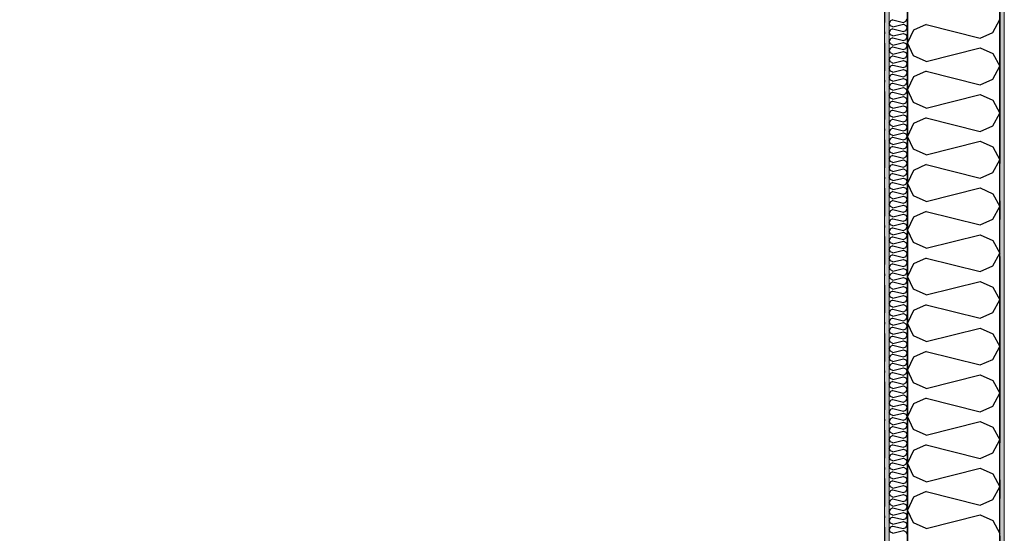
# Model space of a CAD drawing. Header units: millimetres. Extents: x -150 to 340869, y -1115 to 365939.
# Tile 79 of 193: x 300418 to 303063, y 354594 to 355973. Entities that reach past the tile are written whole.
import ezdxf
from ezdxf.enums import TextEntityAlignment as Align

# ---------------------------------------------------------------- set-up
doc = ezdxf.new("R2010")
doc.units = ezdxf.units.MM
doc.header["$LTSCALE"] = 0.5
doc.header["$MEASUREMENT"] = 0
for name, pattern in [('Akselinje', [1500, 1000, -200, 100, -200]), ('Over snittplan', [260, 150, -50, 10, -50]), ('PLINE', [0])]:
    doc.linetypes.add(name, pattern=pattern)
for name, color, linetype in [('232- Ikke-bærende yttervegger (Skravur)(Nye konstruksjoner)', 7, 'Continuous'), ('232- Ikke-bærende yttervegger(Nye konstruksjoner)', 7, 'Continuous'), ('255- Gulvoverflate(Nye konstruksjoner)', 7, 'Continuous'), ('82-- Modullinjer(Nye konstruksjoner)', 7, 'Continuous')]:
    doc.layers.add(name, color=color, linetype=linetype)
doc.layers.add('235- Utvendig kledning og overflate(Nye konstruksjoner)', color=7, linetype='Continuous', lineweight=0)
doc.layers.add('236- Innvendig kledning og overflate(Nye konstruksjoner)', color=7, linetype='Continuous', lineweight=0)
doc.styles.add('GENERATED_STYLE_4', font='arial.ttf')
pattern_1 = [(0, (0, 0), (0, 43.30127), [0, -25]), (0, (12.5, 21.65), (0, 43.30127), [0, -25])]

# ---------------------------------------------------------------- blocks, each defined once
blk = doc.blocks.new('*X28')
at = {"layer": '232- Ikke-bærende yttervegger (Skravur)(Nye konstruksjoner)', "linetype": 'PLINE'}
for p, q in [((302763.6, 355973), (302757.1, 355970.1)), ((302763.6, 355973), (302791.8, 355966)), ((302798.3, 355969), (302802, 355975.6)), ((302757.1, 355970.1), (302754, 355963.5)), ((302757.1, 355956.8), (302754, 355963.5)), ((302757.1, 355945.8), (302754, 355939.2)), ((302763.6, 355953.9), (302757.1, 355956.8)), ((302763.6, 355948.8), (302757.1, 355945.8)), ((302763.6, 355953.9), (302791.8, 355960.9)), ((302763.6, 355948.8), (302791.8, 355941.7)), ((302791.8, 355966), (302798.3, 355969)), ((302791.8, 355960.9), (302798.3, 355957.9)), ((302798.3, 355957.9), (302802, 355951.3)), ((302798.3, 355944.7), (302802, 355951.3)), ((302757.1, 355932.5), (302754, 355939.2)), ((302757.1, 355921.5), (302754, 355914.9)), ((302763.6, 355929.6), (302757.1, 355932.5)), ((302763.6, 355924.5), (302757.1, 355921.5)), ((302763.6, 355929.6), (302791.8, 355936.6)), ((302763.6, 355924.5), (302791.8, 355917.4)), ((302791.8, 355941.7), (302798.3, 355944.7)), ((302791.8, 355936.6), (302798.3, 355933.7)), ((302791.8, 355917.4), (302798.3, 355920.4)), ((302798.3, 355933.7), (302802, 355927)), ((302798.3, 355920.4), (302802, 355927)), ((302757.1, 355908.3), (302754, 355914.9)), ((302757.1, 355897.2), (302754, 355890.6)), ((302763.6, 355905.3), (302757.1, 355908.3)), ((302763.6, 355900.2), (302757.1, 355897.2)), ((302763.6, 355905.3), (302791.8, 355912.3)), ((302763.6, 355900.2), (302791.8, 355893.2)), ((302791.8, 355912.3), (302798.3, 355909.4)), ((302791.8, 355893.2), (302798.3, 355896.1)), ((302798.3, 355909.4), (302802, 355902.8)), ((302798.3, 355896.1), (302802, 355902.8)), ((302757.1, 355884), (302754, 355890.6)), ((302757.1, 355873), (302754, 355866.3)), ((302757.1, 355859.7), (302754, 355866.3)), ((302763.6, 355881), (302757.1, 355884)), ((302763.6, 355875.9), (302757.1, 355873)), ((302763.6, 355881), (302791.8, 355888.1)), ((302763.6, 355875.9), (302791.8, 355868.9)), ((302791.8, 355888.1), (302798.3, 355885.1)), ((302791.8, 355868.9), (302798.3, 355871.8)), ((302798.3, 355885.1), (302802, 355878.5)), ((302798.3, 355871.8), (302802, 355878.5)), ((302757.1, 355848.7), (302754, 355842)), ((302757.1, 355835.4), (302754, 355842)), ((302763.6, 355856.7), (302757.1, 355859.7)), ((302763.6, 355851.6), (302757.1, 355848.7)), ((302763.6, 355856.7), (302791.8, 355863.8)), ((302763.6, 355851.6), (302791.8, 355844.6)), ((302763.6, 355832.5), (302791.8, 355839.5)), ((302791.8, 355863.8), (302798.3, 355860.8)), ((302791.8, 355844.6), (302798.3, 355847.6)), ((302791.8, 355839.5), (302798.3, 355836.5)), ((302798.3, 355860.8), (302802, 355854.2)), ((302798.3, 355847.6), (302802, 355854.2)), ((302757.1, 355824.4), (302754, 355817.8)), ((302757.1, 355811.1), (302754, 355817.8)), ((302763.6, 355832.5), (302757.1, 355835.4)), ((302763.6, 355827.4), (302757.1, 355824.4)), ((302763.6, 355827.4), (302791.8, 355820.3)), ((302763.6, 355808.2), (302791.8, 355815.2)), ((302791.8, 355820.3), (302798.3, 355823.3)), ((302791.8, 355815.2), (302798.3, 355812.3)), ((302798.3, 355836.5), (302802, 355829.9)), ((302798.3, 355823.3), (302802, 355829.9)), ((302757.1, 355800.1), (302754, 355793.5)), ((302757.1, 355786.9), (302754, 355793.5)), ((302763.6, 355808.2), (302757.1, 355811.1)), ((302763.6, 355803.1), (302757.1, 355800.1)), ((302763.6, 355783.9), (302757.1, 355786.9)), ((302763.6, 355803.1), (302791.8, 355796)), ((302763.6, 355783.9), (302791.8, 355790.9)), ((302791.8, 355796), (302798.3, 355799)), ((302791.8, 355790.9), (302798.3, 355788)), ((302798.3, 355812.3), (302802, 355805.6)), ((302798.3, 355799), (302802, 355805.6)), ((302798.3, 355788), (302802, 355781.3)), ((302757.1, 355775.8), (302754, 355769.2)), ((302757.1, 355762.6), (302754, 355769.2)), ((302763.6, 355778.8), (302757.1, 355775.8)), ((302763.6, 355759.6), (302757.1, 355762.6)), ((302763.6, 355778.8), (302791.8, 355771.8)), ((302763.6, 355759.6), (302791.8, 355766.7)), ((302791.8, 355771.8), (302798.3, 355774.7)), ((302791.8, 355766.7), (302798.3, 355763.7)), ((302798.3, 355774.7), (302802, 355781.3)), ((302798.3, 355763.7), (302802, 355757.1)), ((302757.1, 355751.6), (302754, 355744.9)), ((302757.1, 355738.3), (302754, 355744.9)), ((302763.6, 355754.5), (302757.1, 355751.6)), ((302763.6, 355735.3), (302757.1, 355738.3)), ((302763.6, 355754.5), (302791.8, 355747.5)), ((302763.6, 355735.3), (302791.8, 355742.4)), ((302791.8, 355747.5), (302798.3, 355750.4)), ((302791.8, 355742.4), (302798.3, 355739.4)), ((302798.3, 355750.4), (302802, 355757.1)), ((302798.3, 355739.4), (302802, 355732.8)), ((302757.1, 355727.3), (302754, 355720.6)), ((302757.1, 355714), (302754, 355720.6)), ((302763.6, 355730.2), (302757.1, 355727.3)), ((302763.6, 355711.1), (302757.1, 355714)), ((302763.6, 355730.2), (302791.8, 355723.2)), ((302763.6, 355711.1), (302791.8, 355718.1)), ((302791.8, 355723.2), (302798.3, 355726.2)), ((302791.8, 355718.1), (302798.3, 355715.1)), ((302798.3, 355726.2), (302802, 355732.8)), ((302798.3, 355715.1), (302802, 355708.5)), ((302798.3, 355701.9), (302802, 355708.5)), ((302757.1, 355703), (302754, 355696.4)), ((302757.1, 355689.7), (302754, 355696.4)), ((302763.6, 355705.9), (302757.1, 355703)), ((302763.6, 355686.8), (302757.1, 355689.7)), ((302763.6, 355681.7), (302757.1, 355678.7)), ((302763.6, 355705.9), (302791.8, 355698.9)), ((302763.6, 355686.8), (302791.8, 355693.8)), ((302763.6, 355681.7), (302791.8, 355674.6)), ((302791.8, 355698.9), (302798.3, 355701.9)), ((302791.8, 355693.8), (302798.3, 355690.9)), ((302798.3, 355690.9), (302802, 355684.2)), ((302798.3, 355677.6), (302802, 355684.2)), ((302757.1, 355678.7), (302754, 355672.1)), ((302757.1, 355665.4), (302754, 355672.1)), ((302757.1, 355654.4), (302754, 355647.8)), ((302763.6, 355662.5), (302757.1, 355665.4)), ((302763.6, 355657.4), (302757.1, 355654.4)), ((302763.6, 355662.5), (302791.8, 355669.5)), ((302763.6, 355657.4), (302791.8, 355650.3)), ((302791.8, 355674.6), (302798.3, 355677.6)), ((302791.8, 355669.5), (302798.3, 355666.6)), ((302798.3, 355666.6), (302802, 355659.9)), ((302798.3, 355653.3), (302802, 355659.9)), ((302757.1, 355641.2), (302754, 355647.8)), ((302757.1, 355630.1), (302754, 355623.5)), ((302763.6, 355638.2), (302757.1, 355641.2)), ((302763.6, 355633.1), (302757.1, 355630.1)), ((302763.6, 355638.2), (302791.8, 355645.2)), ((302763.6, 355633.1), (302791.8, 355626.1)), ((302791.8, 355650.3), (302798.3, 355653.3)), ((302791.8, 355645.2), (302798.3, 355642.3)), ((302791.8, 355626.1), (302798.3, 355629)), ((302798.3, 355642.3), (302802, 355635.7)), ((302798.3, 355629), (302802, 355635.7)), ((302757.1, 355616.9), (302754, 355623.5)), ((302757.1, 355605.9), (302754, 355599.2)), ((302763.6, 355613.9), (302757.1, 355616.9)), ((302763.6, 355608.8), (302757.1, 355605.9)), ((302763.6, 355613.9), (302791.8, 355621)), ((302763.6, 355608.8), (302791.8, 355601.8)), ((302791.8, 355621), (302798.3, 355618)), ((302791.8, 355601.8), (302798.3, 355604.7)), ((302798.3, 355618), (302802, 355611.4)), ((302798.3, 355604.7), (302802, 355611.4)), ((302757.1, 355592.6), (302754, 355599.2)), ((302757.1, 355581.6), (302754, 355575)), ((302757.1, 355568.3), (302754, 355575)), ((302763.6, 355589.6), (302757.1, 355592.6)), ((302763.6, 355584.5), (302757.1, 355581.6)), ((302763.6, 355589.6), (302791.8, 355596.7)), ((302763.6, 355584.5), (302791.8, 355577.5)), ((302791.8, 355596.7), (302798.3, 355593.7)), ((302791.8, 355577.5), (302798.3, 355580.5)), ((302798.3, 355593.7), (302802, 355587.1)), ((302798.3, 355580.5), (302802, 355587.1)), ((302757.1, 355557.3), (302754, 355550.7)), ((302757.1, 355544), (302754, 355550.7)), ((302763.6, 355565.4), (302757.1, 355568.3)), ((302763.6, 355560.3), (302757.1, 355557.3)), ((302763.6, 355565.4), (302791.8, 355572.4)), ((302763.6, 355560.3), (302791.8, 355553.2)), ((302791.8, 355572.4), (302798.3, 355569.4)), ((302791.8, 355553.2), (302798.3, 355556.2)), ((302798.3, 355569.4), (302802, 355562.8)), ((302798.3, 355556.2), (302802, 355562.8)), ((302757.1, 355533), (302754, 355526.4)), ((302757.1, 355519.8), (302754, 355526.4)), ((302763.6, 355541.1), (302757.1, 355544)), ((302763.6, 355536), (302757.1, 355533)), ((302763.6, 355541.1), (302791.8, 355548.1)), ((302763.6, 355536), (302791.8, 355528.9)), ((302763.6, 355516.8), (302791.8, 355523.8)), ((302791.8, 355548.1), (302798.3, 355545.2)), ((302791.8, 355528.9), (302798.3, 355531.9)), ((302791.8, 355523.8), (302798.3, 355520.9)), ((302798.3, 355545.2), (302802, 355538.5)), ((302798.3, 355531.9), (302802, 355538.5)), ((302757.1, 355508.7), (302754, 355502.1)), ((302757.1, 355495.5), (302754, 355502.1)), ((302763.6, 355516.8), (302757.1, 355519.8)), ((302763.6, 355511.7), (302757.1, 355508.7)), ((302763.6, 355492.5), (302757.1, 355495.5)), ((302763.6, 355511.7), (302791.8, 355504.7)), ((302763.6, 355492.5), (302791.8, 355499.6)), ((302791.8, 355504.7), (302798.3, 355507.6)), ((302791.8, 355499.6), (302798.3, 355496.6)), ((302798.3, 355520.9), (302802, 355514.3)), ((302798.3, 355507.6), (302802, 355514.3)), ((302798.3, 355496.6), (302802, 355490)), ((302757.1, 355484.5), (302754, 355477.8)), ((302757.1, 355471.2), (302754, 355477.8)), ((302763.6, 355487.4), (302757.1, 355484.5)), ((302763.6, 355468.2), (302757.1, 355471.2)), ((302763.6, 355487.4), (302791.8, 355480.4)), ((302763.6, 355468.2), (302791.8, 355475.3)), ((302791.8, 355480.4), (302798.3, 355483.3)), ((302791.8, 355475.3), (302798.3, 355472.3)), ((302798.3, 355483.3), (302802, 355490)), ((302798.3, 355472.3), (302802, 355465.7)), ((302757.1, 355460.2), (302754, 355453.5)), ((302757.1, 355446.9), (302754, 355453.5)), ((302763.6, 355463.1), (302757.1, 355460.2)), ((302763.6, 355444), (302757.1, 355446.9)), ((302763.6, 355463.1), (302791.8, 355456.1)), ((302763.6, 355444), (302791.8, 355451)), ((302791.8, 355456.1), (302798.3, 355459.1)), ((302791.8, 355451), (302798.3, 355448)), ((302798.3, 355459.1), (302802, 355465.7)), ((302798.3, 355448), (302802, 355441.4)), ((302757.1, 355435.9), (302754, 355429.3)), ((302757.1, 355422.6), (302754, 355429.3)), ((302763.6, 355438.9), (302757.1, 355435.9)), ((302763.6, 355419.7), (302757.1, 355422.6)), ((302763.6, 355438.9), (302791.8, 355431.8)), ((302763.6, 355419.7), (302791.8, 355426.7)), ((302791.8, 355431.8), (302798.3, 355434.8)), ((302791.8, 355426.7), (302798.3, 355423.8)), ((302798.3, 355434.8), (302802, 355441.4)), ((302798.3, 355423.8), (302802, 355417.1)), ((302798.3, 355410.5), (302802, 355417.1)), ((302757.1, 355411.6), (302754, 355405)), ((302757.1, 355398.4), (302754, 355405)), ((302763.6, 355414.6), (302757.1, 355411.6)), ((302763.6, 355395.4), (302757.1, 355398.4)), ((302763.6, 355390.3), (302757.1, 355387.3)), ((302763.6, 355414.6), (302791.8, 355407.5)), ((302763.6, 355395.4), (302791.8, 355402.4)), ((302763.6, 355390.3), (302791.8, 355383.3)), ((302791.8, 355407.5), (302798.3, 355410.5)), ((302791.8, 355402.4), (302798.3, 355399.5)), ((302798.3, 355399.5), (302802, 355392.8)), ((302798.3, 355386.2), (302802, 355392.8)), ((302757.1, 355387.3), (302754, 355380.7)), ((302757.1, 355374.1), (302754, 355380.7)), ((302763.6, 355371.1), (302757.1, 355374.1)), ((302763.6, 355366), (302757.1, 355363.1)), ((302763.6, 355371.1), (302791.8, 355378.2)), ((302763.6, 355366), (302791.8, 355359)), ((302791.8, 355383.3), (302798.3, 355386.2)), ((302791.8, 355378.2), (302798.3, 355375.2)), ((302798.3, 355375.2), (302802, 355368.6)), ((302798.3, 355361.9), (302802, 355368.6)), ((302757.1, 355363.1), (302754, 355356.4)), ((302757.1, 355349.8), (302754, 355356.4)), ((302757.1, 355338.8), (302754, 355332.1)), ((302763.6, 355346.8), (302757.1, 355349.8)), ((302763.6, 355341.7), (302757.1, 355338.8)), ((302763.6, 355346.8), (302791.8, 355353.9)), ((302763.6, 355341.7), (302791.8, 355334.7)), ((302791.8, 355359), (302798.3, 355361.9)), ((302791.8, 355353.9), (302798.3, 355350.9)), ((302791.8, 355334.7), (302798.3, 355337.7)), ((302798.3, 355350.9), (302802, 355344.3)), ((302798.3, 355337.7), (302802, 355344.3)), ((302757.1, 355325.5), (302754, 355332.1)), ((302757.1, 355314.5), (302754, 355307.9)), ((302763.6, 355322.6), (302757.1, 355325.5)), ((302763.6, 355317.4), (302757.1, 355314.5)), ((302763.6, 355322.6), (302791.8, 355329.6)), ((302763.6, 355317.4), (302791.8, 355310.4)), ((302791.8, 355329.6), (302798.3, 355326.6)), ((302791.8, 355310.4), (302798.3, 355313.4)), ((302798.3, 355326.6), (302802, 355320)), ((302798.3, 355313.4), (302802, 355320)), ((302757.1, 355301.2), (302754, 355307.9)), ((302757.1, 355290.2), (302754, 355283.6)), ((302763.6, 355298.3), (302757.1, 355301.2)), ((302763.6, 355293.2), (302757.1, 355290.2)), ((302763.6, 355298.3), (302791.8, 355305.3)), ((302763.6, 355293.2), (302791.8, 355286.1)), ((302791.8, 355305.3), (302798.3, 355302.3)), ((302791.8, 355286.1), (302798.3, 355289.1)), ((302798.3, 355302.3), (302802, 355295.7)), ((302798.3, 355289.1), (302802, 355295.7)), ((302757.1, 355276.9), (302754, 355283.6)), ((302757.1, 355265.9), (302754, 355259.3)), ((302757.1, 355252.7), (302754, 355259.3)), ((302763.6, 355274), (302757.1, 355276.9)), ((302763.6, 355268.9), (302757.1, 355265.9)), ((302763.6, 355274), (302791.8, 355281)), ((302763.6, 355268.9), (302791.8, 355261.8)), ((302791.8, 355281), (302798.3, 355278.1)), ((302791.8, 355261.8), (302798.3, 355264.8)), ((302798.3, 355278.1), (302802, 355271.4)), ((302798.3, 355264.8), (302802, 355271.4)), ((302757.1, 355241.6), (302754, 355235)), ((302757.1, 355228.4), (302754, 355235)), ((302763.6, 355249.7), (302757.1, 355252.7)), ((302763.6, 355244.6), (302757.1, 355241.6)), ((302763.6, 355249.7), (302791.8, 355256.7)), ((302763.6, 355244.6), (302791.8, 355237.6)), ((302763.6, 355225.4), (302791.8, 355232.5)), ((302791.8, 355256.7), (302798.3, 355253.8)), ((302791.8, 355237.6), (302798.3, 355240.5)), ((302791.8, 355232.5), (302798.3, 355229.5)), ((302798.3, 355253.8), (302802, 355247.2)), ((302798.3, 355240.5), (302802, 355247.2)), ((302757.1, 355217.4), (302754, 355210.7)), ((302757.1, 355204.1), (302754, 355210.7)), ((302763.6, 355225.4), (302757.1, 355228.4)), ((302763.6, 355220.3), (302757.1, 355217.4)), ((302763.6, 355220.3), (302791.8, 355213.3)), ((302763.6, 355201.1), (302791.8, 355208.2)), ((302791.8, 355213.3), (302798.3, 355216.2)), ((302791.8, 355208.2), (302798.3, 355205.2)), ((302798.3, 355229.5), (302802, 355222.9)), ((302798.3, 355216.2), (302802, 355222.9)), ((302798.3, 355205.2), (302802, 355198.6)), ((302757.1, 355193.1), (302754, 355186.5)), ((302757.1, 355179.8), (302754, 355186.5)), ((302763.6, 355201.1), (302757.1, 355204.1)), ((302763.6, 355196), (302757.1, 355193.1)), ((302763.6, 355176.9), (302757.1, 355179.8)), ((302763.6, 355196), (302791.8, 355189)), ((302763.6, 355176.9), (302791.8, 355183.9)), ((302791.8, 355189), (302798.3, 355192)), ((302791.8, 355183.9), (302798.3, 355180.9)), ((302798.3, 355192), (302802, 355198.6)), ((302798.3, 355180.9), (302802, 355174.3)), ((302757.1, 355168.8), (302754, 355162.2)), ((302757.1, 355155.5), (302754, 355162.2)), ((302763.6, 355171.8), (302757.1, 355168.8)), ((302763.6, 355152.6), (302757.1, 355155.5)), ((302763.6, 355171.8), (302791.8, 355164.7)), ((302763.6, 355152.6), (302791.8, 355159.6)), ((302791.8, 355164.7), (302798.3, 355167.7)), ((302791.8, 355159.6), (302798.3, 355156.7)), ((302798.3, 355167.7), (302802, 355174.3)), ((302798.3, 355156.7), (302802, 355150)), ((302757.1, 355144.5), (302754, 355137.9)), ((302757.1, 355131.3), (302754, 355137.9)), ((302763.6, 355147.5), (302757.1, 355144.5)), ((302763.6, 355128.3), (302757.1, 355131.3)), ((302763.6, 355147.5), (302791.8, 355140.4)), ((302763.6, 355128.3), (302791.8, 355135.3)), ((302791.8, 355140.4), (302798.3, 355143.4)), ((302791.8, 355135.3), (302798.3, 355132.4)), ((302798.3, 355143.4), (302802, 355150)), ((302798.3, 355132.4), (302802, 355125.8)), ((302798.3, 355119.1), (302802, 355125.8)), ((302757.1, 355120.2), (302754, 355113.6)), ((302757.1, 355107), (302754, 355113.6)), ((302763.6, 355123.2), (302757.1, 355120.2)), ((302763.6, 355104), (302757.1, 355107)), ((302763.6, 355098.9), (302757.1, 355096)), ((302763.6, 355123.2), (302791.8, 355116.2)), ((302763.6, 355104), (302791.8, 355111.1)), ((302763.6, 355098.9), (302791.8, 355091.9)), ((302791.8, 355116.2), (302798.3, 355119.1)), ((302791.8, 355111.1), (302798.3, 355108.1)), ((302798.3, 355108.1), (302802, 355101.5)), ((302798.3, 355094.8), (302802, 355101.5)), ((302757.1, 355096), (302754, 355089.3)), ((302757.1, 355082.7), (302754, 355089.3)), ((302763.6, 355079.7), (302757.1, 355082.7)), ((302763.6, 355074.6), (302757.1, 355071.7)), ((302763.6, 355079.7), (302791.8, 355086.8)), ((302763.6, 355074.6), (302791.8, 355067.6)), ((302791.8, 355091.9), (302798.3, 355094.8)), ((302791.8, 355086.8), (302798.3, 355083.8)), ((302798.3, 355083.8), (302802, 355077.2)), ((302798.3, 355070.6), (302802, 355077.2)), ((302757.1, 355071.7), (302754, 355065)), ((302757.1, 355058.4), (302754, 355065)), ((302757.1, 355047.4), (302754, 355040.8)), ((302763.6, 355055.5), (302757.1, 355058.4)), ((302763.6, 355050.4), (302757.1, 355047.4)), ((302763.6, 355055.5), (302791.8, 355062.5)), ((302763.6, 355050.4), (302791.8, 355043.3)), ((302791.8, 355067.6), (302798.3, 355070.6)), ((302791.8, 355062.5), (302798.3, 355059.5)), ((302791.8, 355043.3), (302798.3, 355046.3)), ((302798.3, 355059.5), (302802, 355052.9)), ((302798.3, 355046.3), (302802, 355052.9)), ((302757.1, 355034.1), (302754, 355040.8)), ((302757.1, 355023.1), (302754, 355016.5)), ((302763.6, 355031.2), (302757.1, 355034.1)), ((302763.6, 355026.1), (302757.1, 355023.1)), ((302763.6, 355031.2), (302791.8, 355038.2)), ((302763.6, 355026.1), (302791.8, 355019)), ((302791.8, 355038.2), (302798.3, 355035.3)), ((302791.8, 355019), (302798.3, 355022)), ((302798.3, 355035.3), (302802, 355028.6)), ((302798.3, 355022), (302802, 355028.6)), ((302757.1, 355009.9), (302754, 355016.5)), ((302757.1, 354998.8), (302754, 354992.2)), ((302763.6, 355006.9), (302757.1, 355009.9)), ((302763.6, 355001.8), (302757.1, 354998.8)), ((302763.6, 355006.9), (302791.8, 355013.9)), ((302763.6, 355001.8), (302791.8, 354994.8)), ((302791.8, 355013.9), (302798.3, 355011)), ((302791.8, 354994.8), (302798.3, 354997.7)), ((302798.3, 355011), (302802, 355004.3)), ((302798.3, 354997.7), (302802, 355004.3)), ((302757.1, 354985.6), (302754, 354992.2)), ((302757.1, 354974.6), (302754, 354967.9)), ((302757.1, 354961.3), (302754, 354967.9)), ((302763.6, 354982.6), (302757.1, 354985.6)), ((302763.6, 354977.5), (302757.1, 354974.6)), ((302763.6, 354982.6), (302791.8, 354989.7)), ((302763.6, 354977.5), (302791.8, 354970.5)), ((302791.8, 354989.7), (302798.3, 354986.7)), ((302791.8, 354970.5), (302798.3, 354973.4)), ((302798.3, 354986.7), (302802, 354980.1)), ((302798.3, 354973.4), (302802, 354980.1)), ((302757.1, 354950.3), (302754, 354943.6)), ((302757.1, 354937), (302754, 354943.6)), ((302763.6, 354958.3), (302757.1, 354961.3)), ((302763.6, 354953.2), (302757.1, 354950.3)), ((302763.6, 354958.3), (302791.8, 354965.4)), ((302763.6, 354953.2), (302791.8, 354946.2)), ((302763.6, 354934.1), (302791.8, 354941.1)), ((302791.8, 354965.4), (302798.3, 354962.4)), ((302791.8, 354946.2), (302798.3, 354949.2)), ((302791.8, 354941.1), (302798.3, 354938.1)), ((302798.3, 354962.4), (302802, 354955.8)), ((302798.3, 354949.2), (302802, 354955.8)), ((302757.1, 354926), (302754, 354919.4)), ((302757.1, 354912.7), (302754, 354919.4)), ((302763.6, 354934.1), (302757.1, 354937)), ((302763.6, 354928.9), (302757.1, 354926)), ((302763.6, 354928.9), (302791.8, 354921.9)), ((302763.6, 354909.8), (302791.8, 354916.8)), ((302791.8, 354921.9), (302798.3, 354924.9)), ((302791.8, 354916.8), (302798.3, 354913.8)), ((302798.3, 354938.1), (302802, 354931.5)), ((302798.3, 354924.9), (302802, 354931.5)), ((302798.3, 354913.8), (302802, 354907.2)), ((302757.1, 354901.7), (302754, 354895.1)), ((302757.1, 354888.4), (302754, 354895.1)), ((302763.6, 354909.8), (302757.1, 354912.7)), ((302763.6, 354904.7), (302757.1, 354901.7)), ((302763.6, 354885.5), (302757.1, 354888.4)), ((302763.6, 354904.7), (302791.8, 354897.6)), ((302763.6, 354885.5), (302791.8, 354892.5)), ((302791.8, 354897.6), (302798.3, 354900.6)), ((302791.8, 354892.5), (302798.3, 354889.6)), ((302798.3, 354900.6), (302802, 354907.2)), ((302798.3, 354889.6), (302802, 354882.9)), ((302757.1, 354877.4), (302754, 354870.8)), ((302757.1, 354864.2), (302754, 354870.8)), ((302763.6, 354880.4), (302757.1, 354877.4)), ((302763.6, 354861.2), (302757.1, 354864.2)), ((302763.6, 354880.4), (302791.8, 354873.3)), ((302763.6, 354861.2), (302791.8, 354868.2)), ((302791.8, 354873.3), (302798.3, 354876.3)), ((302791.8, 354868.2), (302798.3, 354865.3)), ((302798.3, 354876.3), (302802, 354882.9)), ((302798.3, 354865.3), (302802, 354858.7)), ((302757.1, 354853.1), (302754, 354846.5)), ((302757.1, 354839.9), (302754, 354846.5)), ((302763.6, 354856.1), (302757.1, 354853.1)), ((302763.6, 354836.9), (302757.1, 354839.9)), ((302763.6, 354856.1), (302791.8, 354849.1)), ((302763.6, 354836.9), (302791.8, 354844)), ((302791.8, 354849.1), (302798.3, 354852)), ((302791.8, 354844), (302798.3, 354841)), ((302798.3, 354852), (302802, 354858.7)), ((302798.3, 354841), (302802, 354834.4)), ((302798.3, 354827.7), (302802, 354834.4)), ((302757.1, 354828.9), (302754, 354822.2)), ((302757.1, 354815.6), (302754, 354822.2)), ((302763.6, 354831.8), (302757.1, 354828.9)), ((302763.6, 354812.6), (302757.1, 354815.6)), ((302763.6, 354807.5), (302757.1, 354804.6)), ((302763.6, 354831.8), (302791.8, 354824.8)), ((302763.6, 354812.6), (302791.8, 354819.7)), ((302763.6, 354807.5), (302791.8, 354800.5)), ((302791.8, 354824.8), (302798.3, 354827.7)), ((302791.8, 354819.7), (302798.3, 354816.7)), ((302798.3, 354816.7), (302802, 354810.1)), ((302798.3, 354803.5), (302802, 354810.1)), ((302757.1, 354804.6), (302754, 354798)), ((302757.1, 354791.3), (302754, 354798)), ((302763.6, 354788.4), (302757.1, 354791.3)), ((302763.6, 354783.3), (302757.1, 354780.3)), ((302763.6, 354788.4), (302791.8, 354795.4)), ((302763.6, 354783.3), (302791.8, 354776.2)), ((302791.8, 354800.5), (302798.3, 354803.5)), ((302791.8, 354795.4), (302798.3, 354792.4)), ((302798.3, 354792.4), (302802, 354785.8)), ((302798.3, 354779.2), (302802, 354785.8)), ((302757.1, 354780.3), (302754, 354773.7)), ((302757.1, 354767), (302754, 354773.7)), ((302757.1, 354756), (302754, 354749.4)), ((302763.6, 354764.1), (302757.1, 354767)), ((302763.6, 354759), (302757.1, 354756)), ((302763.6, 354764.1), (302791.8, 354771.1)), ((302763.6, 354759), (302791.8, 354751.9)), ((302791.8, 354776.2), (302798.3, 354779.2)), ((302791.8, 354771.1), (302798.3, 354768.2)), ((302791.8, 354751.9), (302798.3, 354754.9)), ((302798.3, 354768.2), (302802, 354761.5)), ((302798.3, 354754.9), (302802, 354761.5)), ((302757.1, 354742.8), (302754, 354749.4)), ((302757.1, 354731.7), (302754, 354725.1)), ((302763.6, 354739.8), (302757.1, 354742.8)), ((302763.6, 354734.7), (302757.1, 354731.7)), ((302763.6, 354739.8), (302791.8, 354746.8)), ((302763.6, 354734.7), (302791.8, 354727.7)), ((302791.8, 354746.8), (302798.3, 354743.9)), ((302791.8, 354727.7), (302798.3, 354730.6)), ((302798.3, 354743.9), (302802, 354737.2)), ((302798.3, 354730.6), (302802, 354737.2)), ((302757.1, 354718.5), (302754, 354725.1)), ((302757.1, 354707.5), (302754, 354700.8)), ((302763.6, 354715.5), (302757.1, 354718.5)), ((302763.6, 354710.4), (302757.1, 354707.5)), ((302763.6, 354715.5), (302791.8, 354722.6)), ((302763.6, 354710.4), (302791.8, 354703.4)), ((302791.8, 354722.6), (302798.3, 354719.6)), ((302791.8, 354703.4), (302798.3, 354706.3)), ((302798.3, 354719.6), (302802, 354713)), ((302798.3, 354706.3), (302802, 354713)), ((302757.1, 354694.2), (302754, 354700.8)), ((302757.1, 354683.2), (302754, 354676.5)), ((302757.1, 354669.9), (302754, 354676.5)), ((302763.6, 354691.2), (302757.1, 354694.2)), ((302763.6, 354686.1), (302757.1, 354683.2)), ((302763.6, 354691.2), (302791.8, 354698.3)), ((302763.6, 354686.1), (302791.8, 354679.1)), ((302791.8, 354698.3), (302798.3, 354695.3)), ((302791.8, 354679.1), (302798.3, 354682.1)), ((302798.3, 354695.3), (302802, 354688.7)), ((302798.3, 354682.1), (302802, 354688.7)), ((302757.1, 354658.9), (302754, 354652.3)), ((302757.1, 354645.6), (302754, 354652.3)), ((302763.6, 354667), (302757.1, 354669.9)), ((302763.6, 354661.9), (302757.1, 354658.9)), ((302763.6, 354667), (302791.8, 354674)), ((302763.6, 354661.9), (302791.8, 354654.8)), ((302763.6, 354642.7), (302791.8, 354649.7)), ((302791.8, 354674), (302798.3, 354671)), ((302791.8, 354654.8), (302798.3, 354657.8)), ((302791.8, 354649.7), (302798.3, 354646.8)), ((302798.3, 354671), (302802, 354664.4)), ((302798.3, 354657.8), (302802, 354664.4)), ((302757.1, 354634.6), (302754, 354628)), ((302757.1, 354621.4), (302754, 354628)), ((302763.6, 354642.7), (302757.1, 354645.6)), ((302763.6, 354637.6), (302757.1, 354634.6)), ((302763.6, 354637.6), (302791.8, 354630.5)), ((302763.6, 354618.4), (302791.8, 354625.4)), ((302791.8, 354630.5), (302798.3, 354633.5)), ((302791.8, 354625.4), (302798.3, 354622.5)), ((302798.3, 354646.8), (302802, 354640.1)), ((302798.3, 354633.5), (302802, 354640.1)), ((302798.3, 354622.5), (302802, 354615.8)), ((302757.1, 354610.3), (302754, 354603.7)), ((302757.1, 354597.1), (302754, 354603.7)), ((302763.6, 354618.4), (302757.1, 354621.4)), ((302763.6, 354613.3), (302757.1, 354610.3)), ((302763.6, 354594.1), (302757.1, 354597.1)), ((302763.6, 354613.3), (302791.8, 354606.3)), ((302763.6, 354594.1), (302791.8, 354601.2)), ((302791.8, 354606.3), (302798.3, 354609.2)), ((302791.8, 354601.2), (302798.3, 354598.2)), ((302798.3, 354609.2), (302802, 354615.8)), ((302798.3, 354598.2), (302802, 354591.6))]:
    blk.add_line(p, q, dxfattribs=at)
blk = doc.blocks.new('*X29')
at = {"layer": '232- Ikke-bærende yttervegger (Skravur)(Nye konstruksjoner)', "linetype": 'PLINE'}
for p, q in [((303031.9, 355939.3), (303051, 355973.6)), ((302819.2, 355945.1), (302803, 355910.8)), ((302852.8, 355960.4), (302819.2, 355945.1)), ((302852.8, 355960.4), (302998.3, 355924)), ((302998.3, 355924), (303031.9, 355939.3)), ((302819.2, 355876.6), (302803, 355910.8)), ((302852.8, 355861.3), (302998.3, 355897.7)), ((302998.3, 355897.7), (303031.9, 355882.4)), ((302852.8, 355861.3), (302819.2, 355876.6)), ((303031.9, 355882.4), (303051, 355848.1)), ((303031.9, 355813.9), (303051, 355848.1)), ((302819.2, 355819.7), (302803, 355785.4)), ((302852.8, 355834.9), (302819.2, 355819.7)), ((302852.8, 355834.9), (302998.3, 355798.6)), ((302998.3, 355798.6), (303031.9, 355813.9)), ((302819.2, 355751.1), (302803, 355785.4)), ((302852.8, 355735.8), (302998.3, 355772.2)), ((302998.3, 355772.2), (303031.9, 355756.9)), ((302852.8, 355735.8), (302819.2, 355751.1)), ((303031.9, 355756.9), (303051, 355722.7)), ((302852.8, 355709.5), (302819.2, 355694.2)), ((302852.8, 355709.5), (302998.3, 355673.1)), ((303031.9, 355688.4), (303051, 355722.7)), ((302819.2, 355694.2), (302803, 355659.9)), ((302998.3, 355673.1), (303031.9, 355688.4)), ((302819.2, 355625.7), (302803, 355659.9)), ((302852.8, 355610.4), (302998.3, 355646.8)), ((302998.3, 355646.8), (303031.9, 355631.5)), ((303031.9, 355631.5), (303051, 355597.2)), ((302852.8, 355610.4), (302819.2, 355625.7)), ((302852.8, 355584), (302819.2, 355568.7)), ((302852.8, 355584), (302998.3, 355547.7)), ((303031.9, 355563), (303051, 355597.2)), ((302819.2, 355568.7), (302803, 355534.5)), ((302998.3, 355547.7), (303031.9, 355563)), ((302819.2, 355500.2), (302803, 355534.5)), ((302852.8, 355484.9), (302819.2, 355500.2)), ((302852.8, 355484.9), (302998.3, 355521.3)), ((302998.3, 355521.3), (303031.9, 355506)), ((303031.9, 355506), (303051, 355471.8)), ((303031.9, 355437.5), (303051, 355471.8)), ((302819.2, 355443.3), (302803, 355409)), ((302852.8, 355458.6), (302819.2, 355443.3)), ((302852.8, 355458.6), (302998.3, 355422.2)), ((302998.3, 355422.2), (303031.9, 355437.5)), ((302819.2, 355374.8), (302803, 355409)), ((302852.8, 355359.5), (302998.3, 355395.9)), ((302998.3, 355395.9), (303031.9, 355380.6)), ((302852.8, 355359.5), (302819.2, 355374.8)), ((303031.9, 355380.6), (303051, 355346.3)), ((303031.9, 355312), (303051, 355346.3)), ((302819.2, 355317.8), (302803, 355283.6)), ((302852.8, 355333.1), (302819.2, 355317.8)), ((302852.8, 355333.1), (302998.3, 355296.8)), ((302998.3, 355296.8), (303031.9, 355312)), ((302819.2, 355249.3), (302803, 355283.6)), ((302852.8, 355234), (302998.3, 355270.4)), ((302998.3, 355270.4), (303031.9, 355255.1)), ((302852.8, 355234), (302819.2, 355249.3)), ((303031.9, 355255.1), (303051, 355220.9)), ((302852.8, 355207.7), (302819.2, 355192.4)), ((302852.8, 355207.7), (302998.3, 355171.3)), ((303031.9, 355186.6), (303051, 355220.9)), ((302819.2, 355192.4), (302803, 355158.1)), ((302998.3, 355171.3), (303031.9, 355186.6)), ((302819.2, 355123.9), (302803, 355158.1)), ((302852.8, 355108.6), (302998.3, 355144.9)), ((302998.3, 355144.9), (303031.9, 355129.7)), ((303031.9, 355129.7), (303051, 355095.4)), ((302852.8, 355108.6), (302819.2, 355123.9)), ((302852.8, 355082.2), (302819.2, 355066.9)), ((302852.8, 355082.2), (302998.3, 355045.9)), ((303031.9, 355061.1), (303051, 355095.4)), ((302819.2, 355066.9), (302803, 355032.7)), ((302998.3, 355045.9), (303031.9, 355061.1)), ((302819.2, 354998.4), (302803, 355032.7)), ((302852.8, 354983.1), (302998.3, 355019.5)), ((302998.3, 355019.5), (303031.9, 355004.2)), ((302852.8, 354983.1), (302819.2, 354998.4)), ((303031.9, 355004.2), (303051, 354969.9)), ((303031.9, 354935.7), (303051, 354969.9)), ((302819.2, 354941.5), (302803, 354907.2)), ((302852.8, 354956.8), (302819.2, 354941.5)), ((302852.8, 354956.8), (302998.3, 354920.4)), ((302998.3, 354920.4), (303031.9, 354935.7)), ((302819.2, 354873), (302803, 354907.2)), ((302852.8, 354857.7), (302998.3, 354894)), ((302998.3, 354894), (303031.9, 354878.8)), ((302852.8, 354857.7), (302819.2, 354873)), ((303031.9, 354878.8), (303051, 354844.5)), ((303031.9, 354810.2), (303051, 354844.5)), ((302819.2, 354816), (302803, 354781.8)), ((302852.8, 354831.3), (302819.2, 354816)), ((302852.8, 354831.3), (302998.3, 354794.9)), ((302998.3, 354794.9), (303031.9, 354810.2)), ((302819.2, 354747.5), (302803, 354781.8)), ((302852.8, 354732.2), (302998.3, 354768.6)), ((302998.3, 354768.6), (303031.9, 354753.3)), ((302852.8, 354732.2), (302819.2, 354747.5)), ((303031.9, 354753.3), (303051, 354719)), ((302852.8, 354705.9), (302819.2, 354690.6)), ((302852.8, 354705.9), (302998.3, 354669.5)), ((303031.9, 354684.8), (303051, 354719)), ((302819.2, 354690.6), (302803, 354656.3)), ((302998.3, 354669.5), (303031.9, 354684.8)), ((302819.2, 354622.1), (302803, 354656.3)), ((302852.8, 354606.8), (302998.3, 354643.1)), ((302998.3, 354643.1), (303031.9, 354627.8)), ((303031.9, 354627.8), (303051, 354593.6)), ((302852.8, 354606.8), (302819.2, 354622.1))]:
    blk.add_line(p, q, dxfattribs=at)
blk = doc.blocks.new('Standard grid marker[12]', base_point=(303051, 363787.1))
at = {"layer": '82-- Modullinjer(Nye konstruksjoner)', "linetype": 'Akselinje'}
blk.add_line((303051, 363587.1), (303051, 339887.1), dxfattribs=at)
at = {"layer": '82-- Modullinjer(Nye konstruksjoner)', "style": 'GENERATED_STYLE_4'}
for tag, p in [('AC_MarkerText_1_0', (303051, 363963.5)), ('AC_MarkerText_1_1', (303051, 339613.5))]:
    blk.add_attdef(tag, text='', height=100, rotation=360, dxfattribs=at).set_placement(p, align=Align.TOP_CENTER)

msp = doc.modelspace()

# ---------------------------------------------------------------- hatches: boundary and pattern name
at = {"layer": '232- Ikke-bærende yttervegger (Skravur)(Nye konstruksjoner)', "linetype": 'Continuous'}
h = msp.add_hatch(dxfattribs=at)
h.set_pattern_fill('Prikker_tett', color=256, style=0, pattern_type=2)
h.set_pattern_definition(pattern_1)
h.paths.add_polyline_path([(303063, 358690.6), (303051, 358690.6), (303051, 347770.7), (303063, 347770.7)])
msp.add_hatch(color=256, dxfattribs=at).paths.add_polyline_path([(302802, 358441.6), (302802, 348019.7), (302803, 348019.7), (302803, 358441.6)])
h = msp.add_hatch(dxfattribs=at)
h.set_pattern_fill('Prikker_tett', color=256, style=0, pattern_type=2)
h.set_pattern_definition(pattern_1)
h.paths.add_polyline_path([(302741, 358380.6), (302741, 348080.7), (302754, 348080.7), (302754, 358380.6)])

# ---------------------------------------------------------------- linework, layer by layer
at = {"layer": '232- Ikke-bærende yttervegger(Nye konstruksjoner)', "linetype": 'PLINE'}
for p, q in [((302803, 358441.6), (302803, 348019.7)), ((303051, 348018.7), (303051, 358442.6)), ((302802, 358393.6), (302802, 348067.7))]:
    msp.add_line(p, q, dxfattribs=at)
at = {"layer": '232- Ikke-bærende yttervegger(Nye konstruksjoner)', "linetype": 'Over snittplan', "flags": 128}
msp.add_lwpolyline([(302741, 358380.6), (302741, 348080.7)], dxfattribs=at)
at = {"layer": '235- Utvendig kledning og overflate(Nye konstruksjoner)', "linetype": 'PLINE'}
msp.add_line((303063, 347770.7), (303063, 358690.6), dxfattribs=at)
at = {"layer": '236- Innvendig kledning og overflate(Nye konstruksjoner)', "linetype": 'PLINE'}
msp.add_line((302754, 358380.6), (302754, 348080.7), dxfattribs=at)
at = {"layer": '236- Innvendig kledning og overflate(Nye konstruksjoner)', "linetype": 'PLINE', "flags": 128}
msp.add_lwpolyline([(302741, 358380.6), (302741, 348080.7)], dxfattribs=at)
at = {"layer": '255- Gulvoverflate(Nye konstruksjoner)', "linetype": 'PLINE', "flags": 128}
msp.add_lwpolyline([(277601, 349570.7), (277601, 347770.7), (285893, 347770.7), (294243, 347770.7), (303051, 347770.7), (303051, 349570.7), (303051, 358690.6), (277601, 358690.6), (277601, 354890.6)], close=True, dxfattribs=at)

# ---------------------------------------------------------------- block references
at = {"layer": '232- Ikke-bærende yttervegger(Nye konstruksjoner)'}
for name in ['*X29', '*X28']:
    msp.add_blockref(name, (0, 0), dxfattribs=at)
at = {"layer": '82-- Modullinjer(Nye konstruksjoner)', "linetype": 'PLINE'}
msp.add_blockref('Standard grid marker[12]', (303051, 363787.1), dxfattribs=at)

doc.saveas('drawing.dxf')
